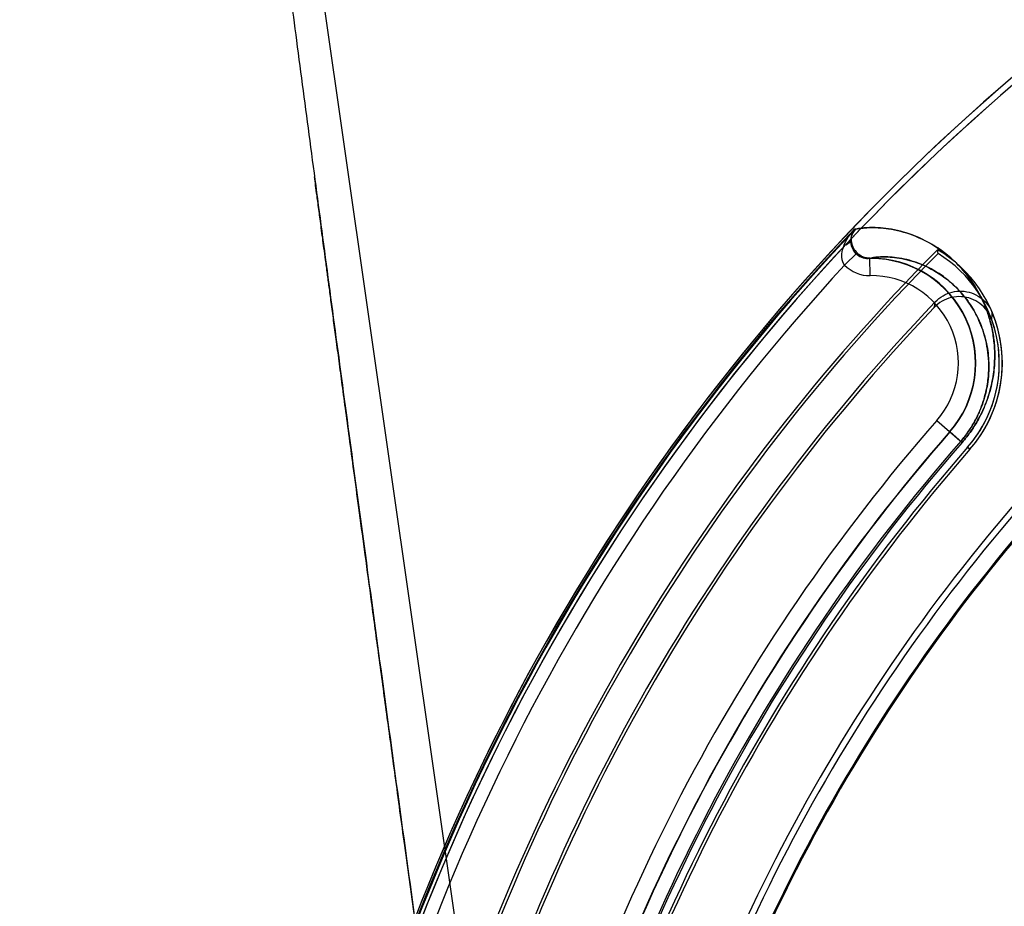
# Model space of a CAD drawing. Header units: millimetres. Extents: x 0 to 297, y 0 to 210.
# Tile 190 of 256: x 56.136 to 56.306, y 159.509 to 159.662. Entities that reach past the tile are written whole.
import ezdxf

# ---------------------------------------------------------------- set-up
doc = ezdxf.new("R2010")
doc.units = ezdxf.units.MM
doc.header["$LTSCALE"] = 16.335
doc.layers.get('0').update_dxf_attribs({"linetype": 'CONTINUOUS'})
for name, color, linetype in [('AXES_REF', 7, 'CONTINUOUS'), ('INTFCLR_1', 7, 'CONTINUOUS'), ('INTFCLR_144815', 7, 'CONTINUOUS'), ('INTFCLR_72935', 7, 'CONTINUOUS')]:
    doc.layers.add(name, color=color, linetype=linetype)

msp = doc.modelspace()

# ---------------------------------------------------------------- linework, layer by layer
at = {"color": 7, "linetype": 'Continuous'}
for radius in [5.8174969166, 5.817, 5.7797484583]:
    msp.add_circle((57.454730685, 154.8339782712), radius, dxfattribs=at)
msp.add_arc((57.454730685, 154.8339782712), 5.76, 278.2771290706, 261.7228709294, dxfattribs=at)
at = {"layer": 'AXES_REF', "color": 9, "linetype": 'Continuous'}
msp.add_circle((57.454730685, 154.8339782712), 5.3067073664, dxfattribs=at)
at = {"layer": 'INTFCLR_1', "color": 9, "linetype": 'Continuous'}
for p, q in [((56.2802258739, 159.6260909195), (56.2800118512, 159.6260909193)), ((56.2804563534, 159.6219891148), (56.2783117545, 159.6198961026)), ((56.282709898, 159.6180742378), (56.2826729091, 159.6210735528)), ((56.2942267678, 159.593115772), (56.29858023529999, 159.589309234)), ((56.2999320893, 159.5881272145), (56.29953691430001, 159.5884727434))]:
    msp.add_line(p, q, dxfattribs=at)
at = {"layer": 'INTFCLR_1', "color": 6, "linetype": 'Continuous'}
msp.add_line((56.29442352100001, 159.621885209), (56.2943404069, 159.6225467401), dxfattribs=at)
for centre, radius, start, end in [((56.5425629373, 159.3759782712), 0.3629299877, 129.3396668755, 163.0369045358), ((56.5425629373, 159.3759782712), 0.3618720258, 129.3995061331, 163.0369045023), ((56.5425629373, 159.3759782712), 0.3498720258, 135.1915361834, 163.0369046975), ((56.5425629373, 159.3759782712), 0.3493470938, 135.258904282, 163.0369045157), ((56.28289551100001, 159.603023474), 0.0226305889, 318.8345507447, 59.6203867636), ((56.28289551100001, 159.603023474), 0.0221056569, 318.8345507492, 58.56735084), ((56.5425629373, 159.3759782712), 0.3596172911, 137.2913519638, 169.1014109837), ((56.5425629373, 159.3759782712), 0.3228243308, 138.8345507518, 166.0686236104), ((56.5425629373, 159.3759782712), 0.3222993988, 138.8345507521, 166.0686233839), ((56.5425629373, 159.3759782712), 0.3102993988, 138.8345507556, 166.0686238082), ((56.5425629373, 159.3759782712), 0.309241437, 138.8345507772, 166.0686236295)]:
    msp.add_arc(centre, radius, start, end, dxfattribs=at)
at = {"layer": 'INTFCLR_1', "color": 9, "linetype": 'Continuous'}
for centre, radius, start, end in [((56.5425629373, 159.3759782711), 0.3626146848, 136.3898582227, 175.7650415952), ((56.28289551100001, 159.603023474), 0.0180514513, 318.834550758, 90.70656211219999), ((56.2826314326, 159.6241055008), 0.0060316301, 224.2592150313, 270.7453680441), ((56.28289551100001, 159.603023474), 0.0150519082, 318.8345508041, 90.70656215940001), ((56.5425629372, 159.3759782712), 0.3298780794, 138.8345507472, 166.0686236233), ((56.5425629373, 159.3759782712), 0.3268785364, 138.8345507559, 166.068623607), ((56.5425629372, 159.3759782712), 0.3244156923, 138.8345507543, 166.0686236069), ((56.5425629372, 159.3759782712), 0.3240951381, 138.834550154, 166.0686229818), ((56.5425629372, 159.3759782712), 0.3064862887, 138.8345507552, 166.0686236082), ((56.5425629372, 159.3759782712), 0.3062848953, 138.8345501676, 166.0686229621)]:
    msp.add_arc(centre, radius, start, end, dxfattribs=at)
for points in [[(56.2781565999, 159.6231505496), (56.2785656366, 159.6242348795), (56.2792310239, 159.6252345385), (56.280011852, 159.6260909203)], [(56.280011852, 159.6260909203), (56.2796393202, 159.6256241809), (56.2794369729, 159.6249946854), (56.279426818, 159.6243975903)], [(56.2794229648, 159.6243735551), (56.27931851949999, 159.6239186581), (56.2789429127, 159.6234833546), (56.2785081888, 159.6233134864)], [(56.2794268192, 159.6243975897), (56.2794849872, 159.6248649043), (56.27960222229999, 159.6253773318), (56.2799261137, 159.6257191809)], [(56.2826728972, 159.6210735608), (56.2818735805, 159.6210623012), (56.2810156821, 159.6214179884), (56.2804563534, 159.6219891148)]]:
    msp.add_open_spline(points, degree=3, dxfattribs=at)
for points, knots in [([(56.2802258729, 159.6260909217), (56.28053521, 159.6261589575), (56.281290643, 159.6262810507), (56.28258514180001, 159.6263785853), (56.2841737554, 159.6263585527), (56.286708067, 159.6260937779), (56.2902818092, 159.6251585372), (56.2938679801, 159.6233146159), (56.2967357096, 159.6211142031), (56.2985049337, 159.6193342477), (56.2998465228, 159.6176603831), (56.3008252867, 159.6162282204), (56.301735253, 159.614637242), (56.3025558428, 159.6128721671), (56.3032605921, 159.6109150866), (56.3038157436, 159.6087415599), (56.3041751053, 159.6063116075), (56.3042662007, 159.6035759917), (56.3040314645, 159.601087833), (56.3035954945, 159.5989264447), (56.3030871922, 159.59713852), (56.3023693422, 159.595241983), (56.3013963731, 159.5932519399), (56.30014138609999, 159.5912316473), (56.2991309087, 159.5899390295), (56.2985802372, 159.5893092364)], [0, 0, 0, 0, 0.0179073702, 0.0431962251, 0.0733105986, 0.1076041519, 0.18708096, 0.280621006, 0.3333790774, 0.3909883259, 0.4219919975, 0.4545720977, 0.4889592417, 0.5255021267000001, 0.5644852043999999, 0.606397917, 0.6521287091, 0.7030950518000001, 0.7607947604, 0.7929574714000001, 0.8276594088, 0.8657676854, 0.9074596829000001, 0.9527008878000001, 1, 1, 1, 1]), ([(56.2794247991, 159.6243727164), (56.2794302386, 159.6241816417), (56.2795241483, 159.6233082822), (56.27997735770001, 159.6224791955), (56.2804563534, 159.6219891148)], [0, 0, 0, 0, 0.2181012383, 1, 1, 1, 1]), ([(56.27831175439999, 159.6198961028), (56.2778767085, 159.6203940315), (56.27770710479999, 159.6216600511), (56.2779999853, 159.6227230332), (56.278156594, 159.6231505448)], [0, 0, 0, 0, 0.5922145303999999, 1, 1, 1, 1]), ([(56.2826728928, 159.6210735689), (56.2836836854, 159.6212957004), (56.2852580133, 159.6213730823), (56.28800451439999, 159.6211315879), (56.2910796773, 159.6203658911), (56.2941725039, 159.6188162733), (56.2966540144, 159.616948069), (56.2981888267, 159.6154293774), (56.2993549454, 159.6139971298), (56.3002071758, 159.6127692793), (56.3010008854, 159.6114031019), (56.3017181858, 159.6098852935), (56.3023360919, 159.6081999), (56.3029331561, 159.6059131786), (56.3031431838, 159.6041484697), (56.303178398, 159.6030234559)], [0, 0, 0, 0, 0.1007945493, 0.1513196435, 0.2685821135, 0.4068797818, 0.485004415, 0.5704006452, 0.6163937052, 0.6647496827, 0.7158130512, 0.770104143, 0.8280483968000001, 0.8903764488, 1, 1, 1, 1]), ([(56.303178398, 159.6030234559), (56.3032169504, 159.6017917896), (56.3031064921, 159.6000571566), (56.3026664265, 159.5978444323), (56.3022305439, 159.5962969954), (56.3016127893, 159.5946553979), (56.3007735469, 159.5929326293), (56.29968930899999, 159.5911837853), (56.2988153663, 159.5900651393), (56.2983389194, 159.5895202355)], [0, 0, 0, 0, 0.2518952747, 0.3524427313, 0.4609477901, 0.5801229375, 0.7105232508, 0.8520389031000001, 1, 1, 1, 1])]:
    msp.add_open_spline(points, degree=3, knots=knots, dxfattribs=at)
at = {"layer": 'INTFCLR_144815', "color": 9, "linetype": 'Continuous'}
msp.add_line((56.1638646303, 159.8370621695), (56.2726714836, 159.0763019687), dxfattribs=at)
at = {"layer": 'INTFCLR_144815', "color": 7, "linetype": 'Continuous'}
for points, knots in [([(56.1638646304, 159.8370621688), (56.1635061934, 159.8370692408), (56.163448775, 159.8359100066), (56.1633354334, 159.8348995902), (56.1633326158, 159.8335229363), (56.1633522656, 159.8322358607), (56.16339459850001, 159.8309994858), (56.1634511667, 159.8297293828), (56.1635368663, 159.8281574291), (56.1636567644, 159.8262867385), (56.1637849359, 159.82451212), (56.1639070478, 159.8229323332), (56.1640218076, 159.8215132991), (56.1641514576, 159.819976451), (56.1642977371, 159.8183054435), (56.1644628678, 159.8164814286), (56.1646482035, 159.8144986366), (56.16485645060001, 159.812333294), (56.1650931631, 159.8099356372), (56.1653614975, 159.8072862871), (56.1656604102, 159.8044033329), (56.165994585, 159.8012477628), (56.1663827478, 159.7976561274), (56.1668129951, 159.7937537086), (56.1672919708, 159.7894858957), (56.1678290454, 159.7847776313), (56.1684542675, 159.7793845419), (56.1691597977, 159.7733927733), (56.16996331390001, 159.766665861), (56.1708738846, 159.759146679), (56.1719271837, 159.7505630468), (56.1731239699, 159.7409307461), (56.174490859, 159.7300572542), (56.1760418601, 159.7178529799), (56.17775686, 159.7044944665), (56.1796343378, 159.6900026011), (56.1816418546, 159.6746325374), (56.1837950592, 159.6582669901), (56.1860616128, 159.6411520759), (56.1884355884, 159.6233305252), (56.1909022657, 159.6049092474), (56.1934800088, 159.5857485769), (56.1961857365, 159.5657229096), (56.1990009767, 159.5449697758), (56.2018879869, 159.5237653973), (56.2048353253, 159.5021897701), (56.2078683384, 159.4800552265), (56.2110321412, 159.4570334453), (56.2131893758, 159.4413800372), (56.2142955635, 159.4333639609)], [0, 0, 0, 0, 0.0026421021, 0.0054442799, 0.0088551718, 0.0123243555, 0.0150581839, 0.0179445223, 0.0217014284, 0.0266572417, 0.031760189, 0.0348135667, 0.0383346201, 0.0422522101, 0.046179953, 0.0506965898, 0.0557496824, 0.06085629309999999, 0.0667282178, 0.0735056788, 0.0804811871, 0.0880887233, 0.096891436, 0.1071047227, 0.1170227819, 0.1285415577, 0.1420284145, 0.1570346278, 0.1730043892, 0.1919564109, 0.2128538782, 0.2367380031, 0.2634897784, 0.2936193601, 0.3274037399, 0.3627465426, 0.4013131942, 0.4416392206, 0.4843958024, 0.5285469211, 0.5741395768, 0.6213675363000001, 0.6710282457, 0.7230645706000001, 0.7757135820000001, 0.8287407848, 0.8835481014, 0.9403637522, 1, 1, 1, 1]), ([(56.2142955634, 159.4333639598), (56.2132876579, 159.44066535), (56.2113979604, 159.4543774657), (56.2087373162, 159.4737228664), (56.2063988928, 159.4907655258), (56.20433153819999, 159.5058649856), (56.2024905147, 159.5193389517), (56.2008481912, 159.5313818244), (56.1993640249, 159.5422841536), (56.1980055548, 159.5522807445), (56.1967655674, 159.561421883), (56.1956508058, 159.5696539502), (56.194665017, 159.5769450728), (56.19378611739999, 159.5834548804), (56.1930015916, 159.5892736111), (56.1923037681, 159.5944565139), (56.1916816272, 159.599082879), (56.1911232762, 159.6032394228), (56.19062563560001, 159.6069476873), (56.1901733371, 159.6103210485), (56.1897695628, 159.6133349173), (56.1894083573, 159.6160330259), (56.1890811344, 159.6184788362), (56.1887841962, 159.6206995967), (56.1885132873, 159.622726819), (56.1882690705, 159.6245551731), (56.18804554, 159.6262294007), (56.18784071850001, 159.6277641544), (56.1876536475, 159.6291664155), (56.1874760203, 159.6304983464), (56.1872757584, 159.6320005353), (56.1870710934, 159.6335363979), (56.1869262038, 159.6346241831), (56.1868610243, 159.6351137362)], [0, 0, 0, 0, 0.1086009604, 0.2039477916, 0.2877238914, 0.3620651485, 0.4285031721, 0.4880977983, 0.5411506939, 0.5906228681, 0.6367442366, 0.6770723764, 0.71302358, 0.7451511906, 0.7738599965, 0.7995341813, 0.8222066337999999, 0.8426397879, 0.8613279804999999, 0.8773350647, 0.892788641, 0.9061319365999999, 0.9174444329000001, 0.9291470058, 0.9391444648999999, 0.9475796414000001, 0.9563257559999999, 0.9640319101, 0.9703936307, 0.9771701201, 0.9838307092, 0.9927231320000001, 1, 1, 1, 1])]:
    msp.add_open_spline(points, degree=3, knots=knots, dxfattribs=at)
at = {"layer": 'INTFCLR_72935', "color": 6, "linetype": 'Continuous'}
for p, q in [((56.2802258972, 159.6260908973), (56.2801933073, 159.6260908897)), ((56.28289551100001, 159.6210234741), (56.2824607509, 159.621023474))]:
    msp.add_line(p, q, dxfattribs=at)
at = {"layer": 'INTFCLR_72935', "color": 9, "linetype": 'Continuous'}
for p, q in [((56.2824607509, 159.621023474), (56.2823843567, 159.621023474)), ((56.29858023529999, 159.589309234), (56.2964461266, 159.591175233)), ((56.2995369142, 159.5884727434), (56.2999320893, 159.5881272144))]:
    msp.add_line(p, q, dxfattribs=at)
at = {"layer": 'INTFCLR_72935', "color": 6, "linetype": 'Continuous'}
for centre, radius, start, end in [((56.5425629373, 159.3759782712), 0.3629299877, 129.3396669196, 163.123559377), ((56.5425629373, 159.3759782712), 0.3618720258, 129.3995061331, 163.1759166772), ((56.5425629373, 159.3759782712), 0.3624833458, 136.3700789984, 170.0609962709), ((56.28289551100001, 159.603023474), 0.018, 318.8345506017, 90.0000000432), ((56.5425629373, 159.3759782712), 0.3438720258, 136.3010564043, 164.1046765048), ((56.5425629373, 159.3759782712), 0.3433470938, 136.4414811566, 164.1328906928), ((56.28289551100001, 159.603023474), 0.0226305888, 318.8345507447, 22.5853719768), ((56.28289551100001, 159.603023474), 0.0221056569, 318.8345508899, 19.6921302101), ((56.5425629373, 159.3759782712), 0.3269299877, 138.8345507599, 166.068623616), ((56.5425629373, 159.3759782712), 0.3228243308, 138.8345507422, 166.0686236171), ((56.5425629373, 159.3759782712), 0.3222993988, 138.8345507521, 166.0686233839), ((56.5425629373, 159.3759782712), 0.3102993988, 138.8345507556, 166.0686238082), ((56.5425629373, 159.3759782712), 0.309241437, 138.8345507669, 166.0686236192)]:
    msp.add_arc(centre, radius, start, end, dxfattribs=at)
at = {"layer": 'INTFCLR_72935', "color": 9, "linetype": 'Continuous'}
for centre, radius, start, end in [((56.2530916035, 159.6214978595), 0.0416248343, 347.6246986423, 348.990682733), ((56.2537777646, 159.6143977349), 0.0500846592, 355.5048079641, 356.929506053), ((56.5425629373, 159.3759782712), 0.3244156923, 138.8345507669, 166.0686236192), ((56.5425629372, 159.3759782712), 0.3240951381, 138.8345501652, 166.0686229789), ((56.5425629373, 159.3759782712), 0.3064862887, 138.8345507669, 166.0686236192), ((56.5425629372, 159.3759782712), 0.3062848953, 138.8345501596, 166.0686229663)]:
    msp.add_arc(centre, radius, start, end, dxfattribs=at)
at = {"layer": 'INTFCLR_72935', "color": 6, "linetype": 'Continuous'}
for points, knots in [([(56.28019327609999, 159.6260909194), (56.279841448, 159.6257218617), (56.2793231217, 159.62478731), (56.2793451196, 159.6231952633), (56.2802639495, 159.6215785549), (56.28160281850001, 159.6210235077), (56.2823722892, 159.6210234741)], [0, 0, 0, 0, 0.2220743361, 0.4418100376, 0.6648687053, 1, 1, 1, 1]), ([(56.3037083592, 159.6104723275), (56.30351136, 159.6110227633), (56.3029560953, 159.6120692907), (56.30171558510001, 159.6133251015), (56.3001738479, 159.6141662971), (56.298460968, 159.6145258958), (56.296713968, 159.6143764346), (56.29507764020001, 159.6137291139), (56.2941504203, 159.6129989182), (56.2937492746, 159.6125770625)], [0, 0, 0, 0, 0.144283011, 0.2875918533, 0.4297619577, 0.5715389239, 0.7134555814, 0.8563321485, 1, 1, 1, 1]), ([(56.2939503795, 159.613548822), (56.29434334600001, 159.6139600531), (56.2952480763, 159.6146733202), (56.2968406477, 159.6153162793), (56.2985420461, 159.6154858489), (56.3002173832, 159.615171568), (56.30173966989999, 159.6143983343), (56.3029884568, 159.6132262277), (56.3035729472, 159.6122380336), (56.3037905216, 159.6117149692)], [0, 0, 0, 0, 0.1441331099, 0.2873927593, 0.4296311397, 0.5715340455, 0.7135603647, 0.8564468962, 1, 1, 1, 1])]:
    msp.add_open_spline(points, degree=3, knots=knots, dxfattribs=at)
at = {"layer": 'INTFCLR_72935', "color": 9, "linetype": 'Continuous'}
for points, knots in [([(56.2823963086, 159.6210234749), (56.2818988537, 159.6210234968), (56.28087619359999, 159.6212852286), (56.27973257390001, 159.6223854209), (56.2791800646, 159.6241699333), (56.2796960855, 159.6255317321), (56.2802258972, 159.6260908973)], [0, 0, 0, 0, 0.2171184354, 0.4383450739, 0.6637948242, 1, 1, 1, 1]), ([(56.2985802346, 159.5893092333), (56.2991359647, 159.5899448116), (56.3001539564, 159.5912483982), (56.3014146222, 159.5932840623), (56.30238902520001, 159.5952867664), (56.3031057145, 159.5971937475), (56.3036114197, 159.5989915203), (56.3040413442, 159.6011577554), (56.3042680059, 159.6036446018), (56.3041689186, 159.6063817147), (56.3038013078, 159.6088149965), (56.30323751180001, 159.6109893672), (56.3023235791, 159.61350081), (56.30091601, 159.6162164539), (56.2991944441, 159.6185398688), (56.2977368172, 159.6201073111), (56.2963042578, 159.621446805), (56.2938403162, 159.6233327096), (56.2902486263, 159.625170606), (56.2866742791, 159.6261016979), (56.2834007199, 159.626432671), (56.2814814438, 159.626367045), (56.2802258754, 159.6260909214)], [0, 0, 0, 0, 0.0477456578, 0.0933080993, 0.1351693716, 0.1734953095, 0.208366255, 0.2406631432, 0.298291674, 0.3491163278, 0.3952012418, 0.4371885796, 0.4759345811, 0.5461630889, 0.6093012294, 0.638816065, 0.6671236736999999, 0.7201308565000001, 0.8138332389, 0.8931584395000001, 0.9272977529, 1, 1, 1, 1]), ([(56.2983389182, 159.5895202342), (56.2988197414, 159.5900701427), (56.2997001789, 159.5911982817), (56.3007893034, 159.5929604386), (56.3016297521, 159.5946941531), (56.3022464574, 159.5963448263), (56.3026800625, 159.5979006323), (56.3030464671, 159.5997745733), (56.3032350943, 159.6019247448), (56.30313981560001, 159.6042894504), (56.3028124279, 159.6063895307), (56.302315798, 159.6082640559), (56.3015148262, 159.6104259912), (56.3002859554, 159.6127593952), (56.2985288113, 159.6150947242), (56.2966394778, 159.6169611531), (56.2941488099, 159.6188313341), (56.2910506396, 159.620376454), (56.287976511, 159.6211368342), (56.2851712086, 159.6213772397), (56.2835269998, 159.6212939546), (56.2824607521, 159.621023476)], [0, 0, 0, 0, 0.0479579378, 0.0937203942, 0.135761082, 0.1742459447, 0.2092557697, 0.2416754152, 0.2995057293, 0.3504869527, 0.3966933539, 0.4387720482, 0.4775841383, 0.5478815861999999, 0.6110194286, 0.6687477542, 0.7216461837, 0.8150091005, 0.8938834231, 0.9277800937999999, 1, 1, 1, 1])]:
    msp.add_open_spline(points, degree=3, knots=knots, dxfattribs=at)

doc.saveas('drawing.dxf')
